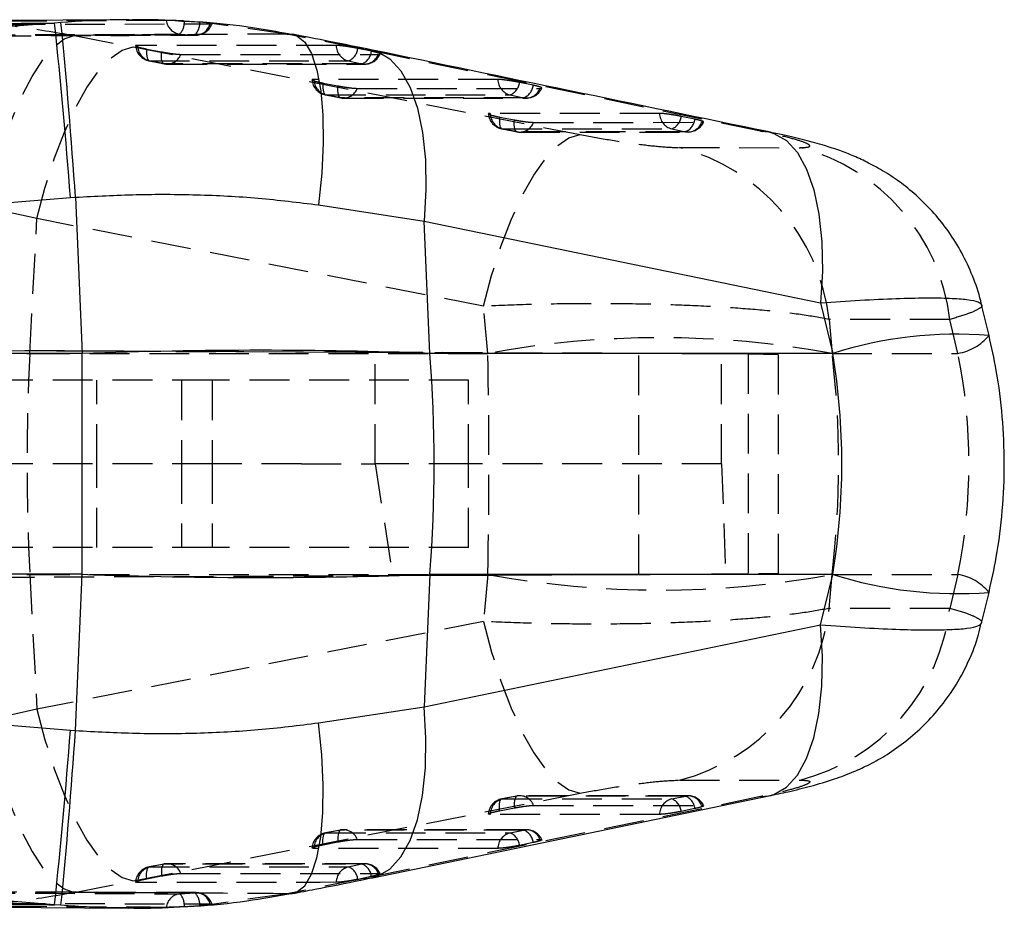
# Model space of a CAD drawing. Extents: x 35 to 288, y 10 to 210.
# Tile 15 of 37: x 191 to 215, y 105 to 126. Entities that reach past the tile are written whole.
import ezdxf

# ---------------------------------------------------------------- set-up
doc = ezdxf.new("R2010")
doc.units = 0
doc.header["$LTSCALE"] = 0.75
doc.linetypes.add('HIDDEN', pattern=[1.905, 1.27, -0.635])
doc.layers.get('0').update_dxf_attribs({"linetype": 'CONTINUOUS'})

msp = doc.modelspace()

# ---------------------------------------------------------------- linework, layer by layer
at = {"color": 7, "linetype": 'CONTINUOUS'}
for p, q in [((194.0929, 126.3373), (189.0579, 126.3051)), ((192.3312, 126.2581), (189.5013, 126.0309)), ((192.4852, 126.2706), (192.3312, 126.2581)), ((159.1839, 119.3963), (192.7098, 122.0831)), ((192.7098, 122.0831), (192.8316, 122.0925)), ((192.8316, 122.0925), (192.9895, 118.3558)), ((198.6455, 121.9084), (201.1722, 121.5229)), ((201.3059, 118.3591), (201.1722, 121.5229)), ((201.1722, 121.5229), (210.6549, 119.5653)), ((210.6549, 119.5653), (210.9451, 118.3591)), ((214.6824, 118.7875), (214.5054, 119.5229)), ((192.9895, 118.3558), (159.0104, 118.3558)), ((210.9451, 118.3591), (201.3059, 118.3591)), ((192.9895, 113.0748), (159.0104, 113.0748)), ((192.8316, 109.338), (192.9895, 113.0748)), ((201.3059, 113.0715), (201.1722, 109.9076)), ((210.9451, 113.0715), (201.3059, 113.0715)), ((210.6549, 111.8652), (210.9451, 113.0715)), ((214.5054, 111.9076), (214.6824, 112.643)), ((159.1839, 112.0343), (192.7098, 109.3474)), ((201.1722, 109.9076), (210.6549, 111.8652)), ((198.6455, 109.5222), (201.1722, 109.9076)), ((192.7098, 109.3474), (192.8316, 109.338)), ((192.3312, 105.1724), (189.5013, 105.3997)), ((189.0514, 105.1238), (194.0938, 105.0933)), ((192.4852, 105.1599), (192.3312, 105.1724))]:
    msp.add_line(p, q, dxfattribs=at)
at = {"color": 7, "linetype": 'HIDDEN'}
for p, q in [((195.1602, 126.3179), (194.1068, 126.3319)), ((195.8058, 126.2809), (195.4354, 126.3055)), ((197.8979, 125.9943), (196.0343, 126.2587)), ((196.0519, 126.2389), (196.0925, 126.241)), ((195.3294, 125.996), (195.6862, 125.9709)), ((192.7999, 125.9619), (194.2142, 125.6872)), ((199.7321, 125.6299), (197.8979, 125.9943)), ((197.8979, 125.9943), (198.025, 125.9911)), ((194.5362, 125.6369), (194.8919, 125.5683)), ((199.9108, 125.5825), (199.5848, 125.651)), ((209.2138, 123.6724), (199.7321, 125.6299)), ((199.7321, 125.6299), (199.9299, 125.6126)), ((194.9612, 125.2841), (194.6055, 125.3527)), ((199.3574, 125.3521), (199.6835, 125.2835)), ((198.7552, 124.8236), (199.1109, 124.755)), ((203.7788, 124.7699), (203.4527, 124.8384)), ((203.9412, 124.6963), (203.9831, 124.7003)), ((199.1802, 124.4709), (198.8245, 124.5394)), ((203.2254, 124.5395), (203.5514, 124.471)), ((202.9742, 124.0102), (203.3299, 123.9416)), ((207.6467, 123.9575), (207.3206, 124.026)), ((207.8091, 123.8838), (207.8499, 123.8875)), ((203.3992, 123.6575), (203.0435, 123.7261)), ((207.0933, 123.727), (207.4194, 123.6585)), ((209.2138, 123.6724), (209.4155, 123.6544)), ((207.2803, 123.2785), (210.1645, 123.2772)), ((191.9092, 121.5804), (190.6664, 121.855)), ((191.741, 118.3591), (191.9092, 121.5804)), ((202.595, 119.4861), (191.9092, 121.5804)), ((202.6927, 118.3591), (202.595, 119.4861)), ((213.7446, 119.1702), (210.8592, 119.1717)), ((210.8592, 119.1717), (210.9296, 118.3591)), ((213.9398, 118.3591), (213.7446, 119.1702)), ((208.2857, 118.3469), (155.2296, 118.5787)), ((155.2303, 118.5818), (199.9993, 118.3861)), ((183.0985, 118.3591), (191.741, 118.3591)), ((191.741, 118.3591), (202.6927, 118.3591)), ((199.9993, 118.3861), (206.3079, 118.3579)), ((199.9993, 115.7153), (199.9993, 118.3861)), ((206.3079, 113.0727), (206.3079, 118.3579)), ((208.9193, 118.3445), (208.2857, 118.3469)), ((208.2857, 115.7153), (208.2857, 118.3469)), ((208.9193, 118.3445), (208.9193, 113.0861)), ((209.6448, 113.0885), (209.6448, 118.342)), ((210.9296, 118.3591), (213.9398, 118.3591)), ((196.1001, 117.7153), (155.1211, 117.7152)), ((193.3411, 115.7153), (193.3411, 117.7153)), ((195.3695, 117.7153), (195.3695, 115.7153)), ((196.1001, 117.7153), (196.1001, 115.7153)), ((202.2348, 117.7153), (196.1001, 117.7153)), ((202.2348, 115.7153), (202.2348, 117.7153)), ((196.1001, 115.7153), (154.9677, 115.7153)), ((193.3411, 113.7153), (193.3411, 115.7153)), ((195.3695, 115.7153), (195.3695, 113.7153)), ((198.2375, 115.7153), (196.1001, 115.7153)), ((196.1001, 115.7153), (196.1001, 113.7153)), ((198.2375, 115.7153), (199.9993, 115.7153)), ((199.9993, 115.7153), (200.4184, 113.0463)), ((202.2348, 115.7153), (199.9993, 115.7153)), ((208.2857, 115.7153), (202.2348, 115.7153)), ((202.2348, 113.7153), (202.2348, 115.7153)), ((208.2857, 115.7153), (208.382, 113.084)), ((196.1001, 113.7153), (155.1211, 113.7153)), ((202.2348, 113.7153), (196.1001, 113.7153)), ((155.178, 112.8515), (208.382, 113.084)), ((155.1786, 112.8485), (200.4184, 113.0463)), ((183.0985, 113.0715), (191.741, 113.0715)), ((191.741, 113.0715), (191.9092, 109.8501)), ((191.741, 113.0715), (202.6927, 113.0715)), ((200.4184, 113.0463), (206.3079, 113.0727)), ((202.6927, 113.0715), (202.595, 111.9445)), ((208.382, 113.084), (208.9193, 113.0861)), ((210.8592, 112.2588), (210.9296, 113.0715)), ((210.9296, 113.0715), (213.9398, 113.0715)), ((213.9398, 113.0715), (213.7446, 112.2604)), ((213.7446, 112.2604), (210.8592, 112.2588)), ((202.595, 111.9445), (191.9092, 109.8501)), ((191.9092, 109.8501), (190.6664, 109.5755)), ((207.2803, 108.1521), (210.1645, 108.1533)), ((209.2138, 107.7581), (199.7321, 105.8006)), ((203.3883, 107.7726), (203.0327, 107.7041)), ((203.3992, 107.773), (203.0435, 107.7045)), ((207.4854, 107.7789), (203.4653, 107.78)), ((207.0933, 107.7036), (207.4194, 107.772)), ((209.2138, 107.7581), (209.4154, 107.7761)), ((202.9742, 107.4203), (203.3299, 107.4889)), ((207.6467, 107.473), (207.3206, 107.4045)), ((207.8091, 107.5467), (207.8499, 107.543)), ((199.1694, 106.9593), (198.8137, 106.8907)), ((199.1802, 106.9597), (198.8245, 106.8911)), ((203.6174, 106.9665), (199.2462, 106.9666)), ((203.2254, 106.8911), (203.5514, 106.9596)), ((203.9412, 106.7343), (203.9831, 106.7302)), ((198.7552, 106.6069), (199.1109, 106.6755)), ((203.7788, 106.6606), (203.4527, 106.5921)), ((194.9504, 106.146), (194.5947, 106.0775)), ((194.9612, 106.1464), (194.6055, 106.0779)), ((199.7494, 106.1539), (195.0272, 106.1533)), ((199.3574, 106.0785), (199.6835, 106.147)), ((192.7999, 105.4687), (194.2142, 105.7433)), ((194.5362, 105.7936), (194.8919, 105.8622)), ((199.7321, 105.8006), (197.8979, 105.4362)), ((199.9108, 105.848), (199.5848, 105.7795)), ((199.7321, 105.8006), (199.9281, 105.8176)), ((195.7158, 105.4616), (190.8161, 105.4789)), ((195.3294, 105.4346), (195.6862, 105.4597)), ((197.8979, 105.4362), (196.0343, 105.1718)), ((197.8979, 105.4362), (198.0257, 105.4396)), ((195.1602, 105.1126), (194.0905, 105.0984)), ((195.6448, 105.1389), (195.4354, 105.125)), ((195.8058, 105.1496), (195.6906, 105.142)), ((196.0519, 105.1917), (196.0925, 105.1896))]:
    msp.add_line(p, q, dxfattribs=at)
at = {"color": 7, "linetype": 'HIDDEN', "flags": 128}
for points in [[(195.0002, 126.3204), (194.621, 126.3186), (193.0933, 126.3115), (190.1043, 126.2968)], [(191.1529, 126.2244), (191.5289, 126.2256), (193.0564, 126.2303), (196.0519, 126.2389)], [(190.4357, 125.9753), (190.8174, 125.977), (192.3443, 125.9837), (195.3294, 125.996)], [(190.6664, 121.855), (190.8506, 122.5835), (191.0604, 123.2755), (191.291, 123.9151), (191.5371, 124.4879), (191.7932, 124.9808), (192.0534, 125.3826), (192.3118, 125.6842), (192.5625, 125.8788), (192.7999, 125.9619)], [(195.6862, 125.9709), (195.3044, 125.9696), (193.7775, 125.9642), (190.7891, 125.9531)], [(191.9092, 121.5804), (192.1003, 122.3121), (192.3209, 123.0069), (192.5661, 123.6487), (192.8301, 124.2228), (193.1069, 124.7161), (193.3902, 125.1172), (193.6735, 125.4169), (193.9503, 125.6084), (194.2142, 125.6872)], [(194.2142, 125.6872), (203.6451, 123.8389), (204.9, 123.5928)], [(199.0661, 125.7219), (198.684, 125.722), (197.1557, 125.7222), (194.3142, 125.7226)], [(194.5362, 125.6369), (194.5327, 125.5759), (194.5329, 125.5197), (194.5369, 125.4697), (194.5444, 125.4273), (194.5554, 125.3936), (194.5695, 125.3696), (194.5864, 125.3558), (194.6055, 125.3527)], [(194.9612, 125.2841), (194.942, 125.2872), (194.9252, 125.301), (194.9111, 125.325), (194.9001, 125.3587), (194.8925, 125.4011), (194.8886, 125.4511), (194.8884, 125.5074), (194.8919, 125.5683)], [(194.5947, 125.3531), (194.8437, 125.3051), (194.9504, 125.2845)], [(194.6055, 125.3527), (194.9876, 125.3526), (196.5159, 125.3524), (199.3574, 125.3521)], [(195.351, 125.5094), (195.733, 125.5093), (197.2613, 125.5091), (200.0732, 125.5088)], [(199.6835, 125.2835), (199.3014, 125.2836), (197.7731, 125.2838), (194.9612, 125.2841)], [(195.0272, 125.2772), (198.3327, 125.2768), (199.7494, 125.2766)], [(202.934, 124.9093), (202.5519, 124.9093), (201.0236, 124.9093), (198.5332, 124.9093)], [(198.7552, 124.8236), (198.7517, 124.7626), (198.7519, 124.7064), (198.7559, 124.6564), (198.7634, 124.614), (198.7744, 124.5803), (198.7885, 124.5563), (198.8054, 124.5425), (198.8245, 124.5394)], [(199.1802, 124.4709), (199.161, 124.474), (199.1442, 124.4877), (199.1301, 124.5118), (199.1191, 124.5454), (199.1115, 124.5878), (199.1076, 124.6378), (199.1074, 124.6941), (199.1109, 124.755)], [(199.57, 124.6961), (199.952, 124.6961), (201.4803, 124.6962), (203.9412, 124.6963)], [(198.8137, 124.5398), (199.0627, 124.4918), (199.1694, 124.4712)], [(198.8245, 124.5394), (199.2066, 124.5394), (200.7349, 124.5394), (203.2254, 124.5395)], [(203.5514, 124.471), (203.1694, 124.4709), (201.6411, 124.4709), (199.1802, 124.4709)], [(199.2462, 124.4639), (202.306, 124.464), (203.6174, 124.464)], [(206.8019, 124.0968), (206.4198, 124.0968), (204.8916, 124.0965), (202.7522, 124.096)], [(202.9742, 124.0102), (202.9707, 123.9493), (202.9709, 123.893), (202.9749, 123.843), (202.9824, 123.8006), (202.9934, 123.767), (203.0075, 123.7429), (203.0244, 123.7292), (203.0435, 123.7261)], [(203.3992, 123.6575), (203.38, 123.6606), (203.3632, 123.6744), (203.3491, 123.6984), (203.3381, 123.7321), (203.3305, 123.7745), (203.3266, 123.8244), (203.3264, 123.8807), (203.3299, 123.9416)], [(203.789, 123.8827), (204.171, 123.8828), (205.6993, 123.8832), (207.8091, 123.8838)], [(203.0327, 123.7265), (203.2816, 123.6785), (203.3883, 123.6579)], [(203.0435, 123.7261), (203.4256, 123.7262), (204.9539, 123.7265), (207.0933, 123.727)], [(207.4194, 123.6585), (207.0373, 123.6584), (205.509, 123.658), (203.3992, 123.6575)], [(203.4653, 123.6506), (206.2794, 123.6513), (207.4854, 123.6516)], [(202.595, 119.4861), (202.7861, 120.2177), (203.0068, 120.9123), (203.2519, 121.554), (203.516, 122.128), (203.7928, 122.6213), (204.0761, 123.0224), (204.3594, 123.3222), (204.6361, 123.5138), (204.9, 123.5928)], [(202.595, 111.9445), (202.7861, 111.2128), (203.0068, 110.5182), (203.2519, 109.8765), (203.516, 109.3025), (203.7928, 108.8093), (204.0761, 108.4081), (204.3594, 108.1083), (204.6361, 107.9167), (204.9, 107.8377)], [(191.9092, 109.8501), (192.1003, 109.1184), (192.3209, 108.4236), (192.5661, 107.7819), (192.8301, 107.2077), (193.1069, 106.7145), (193.3902, 106.3134), (193.6735, 106.0136), (193.9503, 105.8221), (194.2142, 105.7433)], [(190.6664, 109.5755), (190.8506, 108.847), (191.0604, 108.1551), (191.291, 107.5154), (191.5371, 106.9427), (191.7932, 106.4498), (192.0534, 106.0479), (192.3118, 105.7463), (192.5625, 105.5517), (192.7999, 105.4687)], [(194.2142, 105.7433), (203.6451, 107.5917), (204.9, 107.8377)], [(202.9742, 107.4203), (202.9707, 107.4813), (202.9709, 107.5375), (202.9749, 107.5875), (202.9824, 107.6299), (202.9934, 107.6636), (203.0075, 107.6876), (203.0244, 107.7014), (203.0435, 107.7045)], [(203.0435, 107.7045), (203.4256, 107.7044), (204.9539, 107.704), (207.0933, 107.7036)], [(203.3992, 107.773), (203.38, 107.7699), (203.3632, 107.7562), (203.3491, 107.7321), (203.3381, 107.6985), (203.3305, 107.6561), (203.3266, 107.6061), (203.3264, 107.5499), (203.3299, 107.4889)], [(207.4194, 107.772), (207.0373, 107.7721), (205.509, 107.7725), (203.3992, 107.773)], [(203.789, 107.5478), (204.171, 107.5477), (205.6993, 107.5473), (207.8091, 107.5467)], [(206.8019, 107.3337), (206.4198, 107.3338), (204.8916, 107.3341), (202.7522, 107.3345)], [(199.1802, 106.9597), (199.161, 106.9566), (199.1442, 106.9428), (199.1301, 106.9188), (199.1191, 106.8851), (199.1115, 106.8427), (199.1076, 106.7927), (199.1074, 106.7365), (199.1109, 106.6755)], [(203.5514, 106.9596), (203.1694, 106.9596), (201.6411, 106.9596), (199.1802, 106.9597)], [(198.7552, 106.6069), (198.7517, 106.6679), (198.7519, 106.7241), (198.7559, 106.7741), (198.7634, 106.8165), (198.7744, 106.8502), (198.7885, 106.8743), (198.8054, 106.888), (198.8245, 106.8911)], [(198.8245, 106.8911), (199.2066, 106.8911), (200.7349, 106.8911), (203.2254, 106.8911)], [(199.57, 106.7345), (199.952, 106.7344), (201.4803, 106.7344), (203.9412, 106.7343)], [(202.934, 106.5212), (202.5519, 106.5212), (201.0236, 106.5212), (198.5332, 106.5212)], [(194.5362, 105.7936), (194.5327, 105.8546), (194.5329, 105.9108), (194.5369, 105.9608), (194.5444, 106.0033), (194.5554, 106.0369), (194.5695, 106.061), (194.5864, 106.0747), (194.6055, 106.0779)], [(194.6055, 106.0779), (194.9876, 106.0779), (196.5159, 106.0781), (199.3574, 106.0785)], [(194.9612, 106.1464), (194.942, 106.1433), (194.9252, 106.1295), (194.9111, 106.1055), (194.9001, 106.0718), (194.8925, 106.0294), (194.8886, 105.9794), (194.8884, 105.9232), (194.8919, 105.8622)], [(199.6835, 106.147), (199.3014, 106.1469), (197.7731, 106.1468), (194.9612, 106.1464)], [(195.351, 105.9212), (195.733, 105.9212), (197.2613, 105.9214), (200.0732, 105.9217)], [(199.0661, 105.7086), (198.684, 105.7085), (197.1557, 105.7083), (194.3142, 105.7079)], [(190.4357, 105.4552), (190.8174, 105.4535), (192.3443, 105.4468), (195.3294, 105.4346)], [(195.6862, 105.4597), (195.3044, 105.461), (193.7775, 105.4663), (190.7891, 105.4775)], [(195.0002, 105.1102), (194.621, 105.1119), (193.0933, 105.119), (190.1043, 105.1337)], [(191.1529, 105.2061), (191.5289, 105.2049), (193.0564, 105.2002), (196.0519, 105.1917)]]:
    msp.add_lwpolyline(points, dxfattribs=at)
at = {"color": 8, "linetype": 'CONTINUOUS', "flags": 128}
for points in [[(198.025, 125.9911), (198.1194, 125.961), (198.3146, 125.8035), (198.4786, 125.5258), (198.6075, 125.1349), (198.698, 124.6406), (198.7477, 124.0551), (198.7555, 123.3933), (198.7211, 122.6717), (198.6455, 121.9084)], [(199.9299, 125.6126), (200.057, 125.5769), (200.354, 125.4042), (200.616, 125.1161), (200.8365, 124.7194), (201.0102, 124.2239), (201.133, 123.6415), (201.2018, 122.9864), (201.215, 122.2745), (201.1722, 121.5229)], [(209.4155, 123.6544), (209.5388, 123.6195), (209.8359, 123.4469), (210.098, 123.1588), (210.3186, 122.7622), (210.4925, 122.2667), (210.6154, 121.6843), (210.6843, 121.0291), (210.6976, 120.317), (210.6549, 119.5653)], [(209.4154, 107.7761), (209.5388, 107.811), (209.8359, 107.9836), (210.098, 108.2717), (210.3186, 108.6683), (210.4925, 109.1639), (210.6154, 109.7463), (210.6843, 110.4015), (210.6976, 111.1135), (210.6549, 111.8652)], [(199.9281, 105.8176), (200.057, 105.8536), (200.354, 106.0263), (200.616, 106.3145), (200.8365, 106.7111), (201.0102, 107.2066), (201.133, 107.789), (201.2018, 108.4441), (201.215, 109.156), (201.1722, 109.9076)], [(198.0257, 105.4396), (198.1194, 105.4695), (198.3146, 105.627), (198.4786, 105.9047), (198.6075, 106.2956), (198.698, 106.79), (198.7477, 107.3754), (198.7555, 108.0372), (198.7211, 108.7588), (198.6455, 109.5222)]]:
    msp.add_lwpolyline(points, dxfattribs=at)
at = {"color": 7, "linetype": 'CONTINUOUS', "flags": 128}
for points in [[(192.9895, 113.0748), (192.9889, 113.7305), (192.9886, 114.39), (192.9883, 115.052), (192.9883, 115.7153), (192.9883, 116.3785), (192.9886, 117.0406), (192.9889, 117.7), (192.9895, 118.3558)], [(199.9338, 105.8187), (202.2155, 106.2898), (209.4158, 107.7759)]]:
    msp.add_lwpolyline(points, dxfattribs=at)
at = {"color": 7, "linetype": 'CONTINUOUS'}
for centre, radius, start, end in [((66.4946, 112.7409), 126.5605, 4.233218, 6.131147), ((49.1718, 112.2855), 143.9941, 3.905262, 5.5735), ((168.0479, 115.7153), 33.3629, 355.45492, 4.54508), ((66.4946, 118.6896), 126.5605, 353.868853, 355.766782), ((49.1718, 119.145), 143.9941, 354.4265, 356.094738)]:
    msp.add_arc(centre, radius, start, end, dxfattribs=at)
at = {"color": 7, "linetype": 'HIDDEN'}
for centre, radius, start, end in [((195.3738, 126.3702), 0.3769, 187.59947, 263.23447), ((195.0158, 126.2764), 0.4207, 318.20333, 3.9727), ((195.3978, 126.2602), 0.4085, 314.89862, 2.90441), ((195.7038, 126.3304), 0.3599, 267.18908, 345.2718), ((195.7145, 126.3756), 0.406, 270.19183, 340.72573), ((194.6715, 125.7517), 0.406, 185.70401, 259.08962), ((194.7058, 125.7313), 0.3916, 181.26865, 255.16997), ((199.4576, 125.7307), 0.3916, 181.27509, 255.17783), ((199.2238, 125.6896), 0.3631, 291.60166, 353.89334), ((199.5498, 125.6211), 0.3631, 291.60177, 353.8934), ((195.022, 125.6288), 0.35, 259.99775, 340.04734), ((199.7442, 125.6282), 0.35, 260.0072, 340.05272), ((199.7495, 125.6826), 0.406, 269.99317, 335.62656), ((195.0272, 125.6832), 0.406, 259.08958, 269.99289), ((198.8905, 124.9385), 0.406, 185.70465, 259.08893), ((198.9248, 124.918), 0.3917, 181.27026, 255.16881), ((203.3255, 124.9181), 0.3916, 181.27743, 255.18061), ((203.0916, 124.8771), 0.3631, 291.60828, 353.89515), ((199.241, 124.8155), 0.35, 259.99563, 340.04679), ((203.4177, 124.8086), 0.3631, 291.60901, 353.89511), ((203.6122, 124.8157), 0.35, 260.00954, 340.05453), ((203.6174, 124.87), 0.406, 270.00159, 335.62529), ((199.2462, 124.8699), 0.406, 259.08885, 270.00127), ((203.1095, 124.1251), 0.406, 185.7053, 259.08762), ((203.1438, 124.1047), 0.3917, 181.27334, 255.16519), ((203.46, 124.0022), 0.35, 259.99249, 340.04446), ((207.1935, 124.1056), 0.3917, 181.28258, 255.1827), ((206.9595, 124.0646), 0.3632, 291.61603, 353.90057), ((207.2856, 123.9961), 0.3632, 291.61718, 353.90028), ((207.4801, 124.0032), 0.35, 260.01046, 340.06036), ((207.4853, 124.0576), 0.406, 270.01444, 335.6185), ((203.4652, 124.0566), 0.406, 259.08746, 270.01412), ((206.0748, 118.6151), 4.8166, 6.63559, 75.50582), ((208.9605, 118.6137), 4.8164, 6.6344, 75.52406), ((206.8111, 95.8551), 22.8777, 79.62905, 100.37095), ((213.7433, 119.5573), 1.2142, 279.3131, 320.65753), ((242.6803, 115.7153), 51.0078, 177.02896, 182.97104), ((206.8111, 135.5754), 22.8777, 259.62905, 280.37095), ((213.7433, 111.8733), 1.2142, 39.34247, 80.6869), ((206.0748, 112.8154), 4.8166, 284.49418, 353.36441), ((208.9605, 112.8168), 4.8164, 284.47594, 353.3656), ((203.1095, 107.3054), 0.406, 100.91238, 174.38713), ((203.1438, 107.3258), 0.3917, 104.83481, 178.72666), ((203.4652, 107.374), 0.406, 89.98588, 100.91254), ((203.46, 107.4284), 0.35, 19.95554, 100.00751), ((207.1935, 107.3249), 0.3917, 104.8173, 178.71742), ((206.9595, 107.3659), 0.3632, 6.09943, 68.38397), ((207.4801, 107.4274), 0.35, 19.93964, 99.98954), ((207.2856, 107.4344), 0.3632, 6.09972, 68.38282), ((207.4853, 107.373), 0.406, 24.47996, 89.98556), ((199.2462, 106.5606), 0.406, 89.99873, 100.91115), ((199.241, 106.615), 0.35, 19.95321, 100.00437), ((203.6122, 106.6149), 0.35, 19.94547, 99.99046), ((203.4177, 106.622), 0.3631, 6.10489, 68.39099), ((203.6174, 106.5605), 0.406, 24.4695, 89.99841), ((198.8905, 106.4921), 0.406, 100.91107, 174.3878), ((198.9248, 106.5125), 0.3917, 104.83119, 178.72974), ((203.3255, 106.5125), 0.3916, 104.81939, 178.72257), ((203.0916, 106.5535), 0.3631, 6.10485, 68.39172), ((194.6715, 105.6788), 0.406, 100.91038, 174.38845), ((194.7058, 105.6993), 0.3916, 104.83003, 178.73135), ((195.0272, 105.7474), 0.406, 90.00711, 100.91042), ((195.022, 105.8017), 0.35, 19.95266, 100.00225), ((199.4576, 105.6999), 0.3916, 104.82217, 178.72491), ((199.2238, 105.7409), 0.3631, 6.10666, 68.39834), ((199.7442, 105.8023), 0.35, 19.94728, 99.9928), ((199.5498, 105.8094), 0.3631, 6.1066, 68.39823), ((199.7495, 105.7479), 0.406, 24.46681, 90.00683), ((195.3738, 105.0603), 0.3769, 96.76553, 172.40053), ((195.0158, 105.1542), 0.4207, 356.0273, 41.79667), ((195.7038, 105.1002), 0.3599, 14.7282, 92.81092), ((195.3978, 105.1703), 0.4085, 357.09559, 45.10138), ((195.7145, 105.055), 0.406, 19.12177, 89.80817)]:
    msp.add_arc(centre, radius, start, end, dxfattribs=at)
at = {"color": 8, "linetype": 'CONTINUOUS'}
for centre, start, end in [((213.9185, 108.9373), 85.56558, 107.51477), ((213.9185, 122.4932), 252.48523, 274.43442)]:
    msp.add_arc(centre, 9.8798, start, end, dxfattribs=at)
at = {"color": 7, "linetype": 'CONTINUOUS'}
for centre, major_axis, ratio, start_param, end_param in [((193.0615, 115.7153), (18.4116, 0.6398), 0.1433779, 1.1015364, 1.5697239), ((196.8618, 115.7153), (0, 15.225), 0.939285, 4.5378561, 4.8869219), ((193.0615, 115.7153), (18.4116, -0.6398), 0.1433779, 4.7134615, 5.1816489)]:
    msp.add_ellipse(centre, major_axis=major_axis, ratio=ratio, start_param=start_param, end_param=end_param, dxfattribs=at)
at = {"color": 7, "linetype": 'HIDDEN'}
for centre, major_axis, ratio, start_param, end_param in [((200.8355, 115.7153), (0, 15.225), 0.1238643, 4.5378561, 4.8869219), ((203.5548, 118.3685), (6.09, -0.0265), 0.0002452, 5.7900757, 7.3848962), ((200.8355, 115.7153), (0, 15.225), 0.6732218, 4.5378561, 4.8869219), ((196.8618, 115.7153), (17.3415, 0), 0.8779532, 6.1086524, 6.4577182), ((203.5548, 113.062), (6.09, 0.0265), 0.0002452, 5.1814744, 6.7762949)]:
    msp.add_ellipse(centre, major_axis=major_axis, ratio=ratio, start_param=start_param, end_param=end_param, dxfattribs=at)
at = {"color": 7, "linetype": 'CONTINUOUS'}
for points, knots in [([(187.2541, 126.2144), (188.2359, 126.2232), (189.9295, 126.2383), (191.6205, 126.2523), (192.3312, 126.2581)], [0, 0, 0, 0, 0.5797187, 1, 1, 1, 1]), ([(195.3771, 126.299), (195.1601, 126.3138), (194.7385, 126.3425), (194.3133, 126.3341), (194.1069, 126.33)], [0, 0, 0, 0, 0.51469906, 1, 1, 1, 1]), ([(198.022, 125.9777), (197.7555, 126.0288), (197.0827, 126.1578), (196.1971, 126.2619), (195.5773, 126.29), (195.3771, 126.299)], [0, 0, 0, 0, 0.3076192, 0.7764094, 1, 1, 1, 1]), ([(199.9298, 125.6118), (199.5888, 125.6817), (198.9669, 125.809), (198.3165, 125.9338), (198.0229, 125.9901)], [0, 0, 0, 0, 0.5484485, 1, 1, 1, 1]), ([(209.4158, 123.6543), (209.406, 123.6564), (206.2452, 124.3084), (203.0846, 124.9611), (199.9338, 125.6119)], [0, 0, 0, 0, 0.0031249, 1, 1, 1, 1]), ([(214.5003, 119.5217), (214.4948, 119.5517), (214.451, 119.7881), (214.297, 120.2072), (214.0441, 120.7612), (213.7321, 121.2618), (213.3808, 121.7076), (212.999, 122.0962), (212.5994, 122.4269), (212.199, 122.6974), (211.814, 122.9112), (211.4514, 123.0784), (211.0981, 123.2149), (210.7103, 123.3415), (210.2731, 123.4613), (209.8306, 123.5675), (209.5262, 123.6302), (209.4116, 123.6539)], [0, 0, 0, 0, 0.01247332, 0.09826241, 0.18126645, 0.26149285, 0.33887821, 0.41328392, 0.48449026, 0.5518463, 0.61279349, 0.66895134, 0.72425535, 0.78523019, 0.86506311, 0.94920214, 1, 1, 1, 1]), ([(192.8316, 122.0925), (193.3162, 122.1182), (194.2854, 122.1695), (195.7478, 122.1614), (197.2099, 122.0878), (198.167, 121.9682), (198.6455, 121.9084)], [0, 0, 0, 0, 0.24613, 0.492252, 0.7461292, 1, 1, 1, 1]), ([(214.6824, 112.643), (214.7439, 112.9218), (214.8865, 113.5681), (215.0152, 114.5984), (215.0645, 115.7229), (215.014, 116.8432), (214.8854, 117.8673), (214.7438, 118.5092), (214.6824, 118.7875)], [0, 0, 0, 0, 0.1380967, 0.3202436, 0.5014686, 0.6819741, 0.8621267, 1, 1, 1, 1]), ([(209.4137, 107.7766), (209.5705, 107.8095), (209.922, 107.8834), (210.4375, 108.0112), (210.941, 108.1582), (211.4152, 108.3349), (211.8417, 108.5324), (212.2637, 108.7714), (212.7081, 109.0845), (213.1467, 109.4719), (213.5547, 109.9276), (213.9168, 110.445), (214.2131, 111.0169), (214.4095, 111.5103), (214.475, 111.8167), (214.495, 111.9099)], [0, 0, 0, 0, 0.0703252, 0.1576339, 0.2552295, 0.3312481, 0.3902043, 0.4578897, 0.5338743, 0.6142089, 0.6978151, 0.784024, 0.8719661, 0.9610373, 1, 1, 1, 1]), ([(192.8316, 109.338), (193.3162, 109.3123), (194.2854, 109.261), (195.7478, 109.2691), (197.2099, 109.3428), (198.167, 109.4624), (198.6455, 109.5222)], [0, 0, 0, 0, 0.24613, 0.492252, 0.7461292, 1, 1, 1, 1]), ([(198.0216, 105.4405), (198.2009, 105.4746), (198.7585, 105.5807), (199.3946, 105.7076), (199.8387, 105.8002), (199.9282, 105.8188)], [0, 0, 0, 0, 0.2744365, 0.8538841, 1, 1, 1, 1]), ([(195.4641, 105.1323), (195.5325, 105.1346), (196.0249, 105.1508), (196.8834, 105.2471), (197.6591, 105.3838), (198.0231, 105.448)], [0, 0, 0, 0, 0.078812, 0.5676533, 1, 1, 1, 1]), ([(187.2541, 105.2161), (188.2359, 105.2074), (189.9295, 105.1922), (191.6205, 105.1782), (192.3312, 105.1724)], [0, 0, 0, 0, 0.5797187, 1, 1, 1, 1]), ([(194.0905, 105.0983), (194.18, 105.0957), (194.6397, 105.082), (195.0963, 105.1099), (195.4641, 105.1323)], [0, 0, 0, 0, 0.1946247, 1, 1, 1, 1])]:
    msp.add_open_spline(points, degree=3, knots=knots, dxfattribs=at)
at = {"color": 7, "linetype": 'HIDDEN'}
for points, knots in [([(189.059, 126.2632), (189.3827, 126.2782), (190.1806, 126.315), (191.4309, 126.1931), (192.3436, 126.0389), (192.7999, 125.9619)], [0, 0, 0, 0, 0.2544559, 0.6272308, 1, 1, 1, 1]), ([(195.1602, 126.3179), (195.1308, 126.3186), (195.0654, 126.3202), (195.0233, 126.3203), (195.0002, 126.3204)], [0, 0, 0, 0, 0.45048324, 1, 1, 1, 1]), ([(195.4354, 126.3055), (195.3946, 126.3077), (195.3099, 126.3123), (195.216, 126.3163), (195.1686, 126.3177), (195.1602, 126.3179)], [0, 0, 0, 0, 0.4349732, 0.9007421, 1, 1, 1, 1]), ([(196.0343, 126.2587), (196.0066, 126.2622), (195.9514, 126.2691), (195.8634, 126.2765), (195.8136, 126.2803), (195.8058, 126.2809)], [0, 0, 0, 0, 0.4572669, 0.9144463, 1, 1, 1, 1]), ([(196.0928, 126.2439), (196.0941, 126.2449), (196.0978, 126.2478), (196.0679, 126.2537), (196.0396, 126.2579), (196.0343, 126.2587)], [0, 0, 0, 0, 0.30295352, 0.86916547, 1, 1, 1, 1]), ([(190.8161, 125.9519), (191.3832, 125.9541), (193.0164, 125.9605), (194.6497, 125.9656), (195.7158, 125.9689)], [0, 0, 0, 0, 0.3472185, 1, 1, 1, 1]), ([(197.8979, 125.9943), (196.9875, 125.9887), (195.287, 125.9781), (193.5889, 125.967), (192.7999, 125.9619)], [0, 0, 0, 0, 0.53537902, 1, 1, 1, 1]), ([(194.3142, 125.7226), (194.2961, 125.7221), (194.2679, 125.7214), (194.2715, 125.7149), (194.2728, 125.7127)], [0, 0, 0, 0, 0.64523037, 1, 1, 1, 1]), ([(194.2727, 125.7073), (194.2842, 125.7016), (194.3071, 125.6903), (194.3922, 125.6672), (194.4755, 125.6488), (194.5263, 125.6388), (194.5362, 125.6369)], [0, 0, 0, 0, 0.3085292, 0.617047, 0.9255833, 1, 1, 1, 1]), ([(194.8919, 125.5683), (194.9231, 125.5625), (194.9966, 125.5489), (195.1177, 125.5303), (195.2369, 125.5158), (195.3124, 125.5099), (195.3428, 125.5095), (195.351, 125.5094)], [0, 0, 0, 0, 0.1794509, 0.4229291, 0.6663882, 0.9098667, 1, 1, 1, 1]), ([(199.5848, 125.651), (199.5514, 125.6577), (199.4778, 125.6725), (199.3516, 125.6934), (199.2261, 125.7105), (199.1263, 125.7203), (199.0843, 125.7215), (199.0661, 125.7219)], [0, 0, 0, 0, 0.1801817, 0.3975024, 0.6148174, 0.8321292, 1, 1, 1, 1]), ([(200.1149, 125.5172), (200.1161, 125.5195), (200.1192, 125.5254), (200.0741, 125.5425), (200.0003, 125.563), (199.9369, 125.5768), (199.9108, 125.5825)], [0, 0, 0, 0, 0.193924, 0.4924269, 0.7909281, 1, 1, 1, 1]), ([(200.0732, 125.5088), (200.0735, 125.5088), (200.0944, 125.5089), (200.105, 125.511), (200.1155, 125.513)], [0, 0, 0, 0, 0.0143147, 1, 1, 1, 1]), ([(198.5332, 124.9093), (198.5151, 124.9089), (198.4869, 124.9081), (198.4905, 124.9017), (198.4918, 124.8994)], [0, 0, 0, 0, 0.64519273, 1, 1, 1, 1]), ([(198.4917, 124.894), (198.5032, 124.8883), (198.5261, 124.8771), (198.6112, 124.8539), (198.6945, 124.8355), (198.7453, 124.8255), (198.7552, 124.8236)], [0, 0, 0, 0, 0.3085257, 0.6170574, 0.9255823, 1, 1, 1, 1]), ([(203.4527, 124.8384), (203.4193, 124.8452), (203.3457, 124.86), (203.2195, 124.8808), (203.094, 124.8979), (202.9942, 124.9077), (202.9523, 124.9089), (202.934, 124.9093)], [0, 0, 0, 0, 0.1801916, 0.3975088, 0.614821, 0.8321416, 1, 1, 1, 1]), ([(199.1109, 124.755), (199.142, 124.7493), (199.2155, 124.7356), (199.3366, 124.717), (199.4558, 124.7025), (199.5314, 124.6966), (199.5617, 124.6962), (199.57, 124.6961)], [0, 0, 0, 0, 0.179198, 0.4226629, 0.6661324, 0.9095912, 1, 1, 1, 1]), ([(203.9827, 124.7046), (203.984, 124.7069), (203.9874, 124.7127), (203.9429, 124.7297), (203.8692, 124.7502), (203.8054, 124.7641), (203.7788, 124.7699)], [0, 0, 0, 0, 0.1896795, 0.48815844, 0.78664527, 1, 1, 1, 1]), ([(202.7522, 124.096), (202.7341, 124.0955), (202.7059, 124.0948), (202.7095, 124.0883), (202.7108, 124.086)], [0, 0, 0, 0, 0.6440859, 1, 1, 1, 1]), ([(202.7107, 124.0807), (202.7221, 124.075), (202.745, 124.0637), (202.83, 124.0406), (202.9134, 124.0221), (202.9643, 124.0122), (202.9742, 124.0102)], [0, 0, 0, 0, 0.3083743, 0.61674853, 0.92512275, 1, 1, 1, 1]), ([(203.3299, 123.9416), (203.3348, 123.9407), (203.3812, 123.9318), (203.4749, 123.9156), (203.6031, 123.8973), (203.7162, 123.885), (203.7648, 123.8835), (203.789, 123.8827)], [0, 0, 0, 0, 0.0290844, 0.2726888, 0.5162869, 0.7598955, 1, 1, 1, 1]), ([(207.3206, 124.026), (207.2873, 124.0327), (207.2136, 124.0475), (207.0875, 124.0684), (206.9619, 124.0854), (206.8621, 124.0953), (206.8202, 124.0964), (206.8019, 124.0968)], [0, 0, 0, 0, 0.1802023, 0.3975156, 0.6148372, 0.8321478, 1, 1, 1, 1]), ([(207.8504, 123.8922), (207.852, 123.8942), (207.8563, 123.8997), (207.8141, 123.9162), (207.7409, 123.9369), (207.6752, 123.9513), (207.6467, 123.9575)], [0, 0, 0, 0, 0.17430168, 0.47271435, 0.77111593, 1, 1, 1, 1]), ([(210.1645, 123.2772), (210.2477, 123.2809), (210.4141, 123.2883), (210.4003, 123.3481), (210.1856, 123.4367), (209.7852, 123.5489), (209.407, 123.6306), (209.2138, 123.6724)], [0, 0, 0, 0, 0.1973257, 0.3948326, 0.5898821, 0.7904986, 1, 1, 1, 1]), ([(204.9, 123.5928), (205.1268, 123.5504), (205.5808, 123.4654), (206.2715, 123.3632), (206.8876, 123.2922), (207.1473, 123.2831), (207.2803, 123.2785)], [0, 0, 0, 0, 0.2534138, 0.50737034, 0.74764423, 1, 1, 1, 1]), ([(210.8592, 119.1717), (210.6414, 119.2112), (210.2058, 119.2901), (209.3511, 119.3856), (208.3874, 119.4604), (207.3218, 119.5139), (206.164, 119.5444), (204.9586, 119.5502), (203.7512, 119.5325), (202.9804, 119.5016), (202.595, 119.4861)], [0, 0, 0, 0, 0.1277826, 0.2555638, 0.3773005, 0.4990384, 0.6258611, 0.752687, 0.8763419, 1, 1, 1, 1]), ([(214.4988, 119.5213), (214.5016, 119.5192), (214.5378, 119.4911), (214.4397, 119.4182), (214.2047, 119.3042), (213.8993, 119.2152), (213.7446, 119.1702)], [0, 0, 0, 0, 0.0275309, 0.3559126, 0.6739505, 1, 1, 1, 1]), ([(210.8592, 112.2588), (210.6414, 112.2194), (210.2058, 112.1404), (209.3511, 112.045), (208.3874, 111.9702), (207.3218, 111.9166), (206.164, 111.8862), (204.9586, 111.8804), (203.7512, 111.898), (202.9804, 111.929), (202.595, 111.9445)], [0, 0, 0, 0, 0.1277826, 0.2555638, 0.3773005, 0.4990384, 0.6258611, 0.752687, 0.8763419, 1, 1, 1, 1]), ([(214.4988, 111.9092), (214.5016, 111.9114), (214.5378, 111.9395), (214.4397, 112.0124), (214.2047, 112.1264), (213.8993, 112.2153), (213.7446, 112.2604)], [0, 0, 0, 0, 0.0275309, 0.3559126, 0.6739505, 1, 1, 1, 1]), ([(204.9, 107.8377), (205.1268, 107.8801), (205.5808, 107.9651), (206.2715, 108.0673), (206.8876, 108.1383), (207.1473, 108.1474), (207.2803, 108.1521)], [0, 0, 0, 0, 0.2534138, 0.50737034, 0.74764423, 1, 1, 1, 1]), ([(210.1645, 108.1533), (210.2477, 108.1496), (210.4141, 108.1422), (210.4003, 108.0824), (210.1856, 107.9938), (209.7852, 107.8817), (209.407, 107.7999), (209.2138, 107.7581)], [0, 0, 0, 0, 0.1973257, 0.3948326, 0.5898821, 0.7904986, 1, 1, 1, 1]), ([(202.7107, 107.3499), (202.7221, 107.3555), (202.745, 107.3668), (202.83, 107.39), (202.9134, 107.4084), (202.9643, 107.4184), (202.9742, 107.4203)], [0, 0, 0, 0, 0.3083743, 0.61674853, 0.92512275, 1, 1, 1, 1]), ([(203.3299, 107.4889), (203.3348, 107.4898), (203.3812, 107.4987), (203.4749, 107.5149), (203.6031, 107.5332), (203.7162, 107.5455), (203.7648, 107.5471), (203.789, 107.5478)], [0, 0, 0, 0, 0.0290844, 0.2726888, 0.5162869, 0.7598955, 1, 1, 1, 1]), ([(207.3206, 107.4045), (207.2873, 107.3978), (207.2136, 107.383), (207.0875, 107.3622), (206.9619, 107.3451), (206.8621, 107.3353), (206.8202, 107.3342), (206.8019, 107.3337)], [0, 0, 0, 0, 0.1802023, 0.3975156, 0.6148372, 0.8321478, 1, 1, 1, 1]), ([(207.8504, 107.5383), (207.852, 107.5363), (207.8563, 107.5309), (207.8141, 107.5143), (207.7409, 107.4936), (207.6752, 107.4792), (207.6467, 107.473)], [0, 0, 0, 0, 0.174705, 0.4729719, 0.7712277, 1, 1, 1, 1]), ([(202.7522, 107.3345), (202.7341, 107.335), (202.7059, 107.3358), (202.7095, 107.3422), (202.7108, 107.3445)], [0, 0, 0, 0, 0.6444316, 1, 1, 1, 1]), ([(199.1109, 106.6755), (199.142, 106.6813), (199.2155, 106.6949), (199.3366, 106.7135), (199.4558, 106.7281), (199.5314, 106.7339), (199.5617, 106.7343), (199.57, 106.7345)], [0, 0, 0, 0, 0.179198, 0.4226629, 0.6661324, 0.9095912, 1, 1, 1, 1]), ([(203.9827, 106.7259), (203.984, 106.7237), (203.9874, 106.7179), (203.9429, 106.7009), (203.8692, 106.6803), (203.8054, 106.6664), (203.7788, 106.6606)], [0, 0, 0, 0, 0.1902427, 0.4885142, 0.7867936, 1, 1, 1, 1]), ([(198.5332, 106.5212), (198.5151, 106.5217), (198.4869, 106.5224), (198.4905, 106.5289), (198.4918, 106.5311)], [0, 0, 0, 0, 0.6455297, 1, 1, 1, 1]), ([(198.4917, 106.5366), (198.5032, 106.5422), (198.5261, 106.5535), (198.6112, 106.5766), (198.6945, 106.5951), (198.7453, 106.605), (198.7552, 106.6069)], [0, 0, 0, 0, 0.3085257, 0.6170574, 0.9255823, 1, 1, 1, 1]), ([(203.4527, 106.5921), (203.4193, 106.5854), (203.3457, 106.5706), (203.2195, 106.5497), (203.094, 106.5327), (202.9942, 106.5228), (202.9523, 106.5217), (202.934, 106.5212)], [0, 0, 0, 0, 0.1801916, 0.3975088, 0.614821, 0.8321416, 1, 1, 1, 1]), ([(194.2727, 105.7233), (194.2842, 105.7289), (194.3071, 105.7402), (194.3922, 105.7633), (194.4755, 105.7818), (194.5263, 105.7917), (194.5362, 105.7936)], [0, 0, 0, 0, 0.3085292, 0.617047, 0.9255833, 1, 1, 1, 1]), ([(194.8919, 105.8622), (194.9231, 105.868), (194.9966, 105.8817), (195.1177, 105.9002), (195.2369, 105.9148), (195.3124, 105.9206), (195.3428, 105.9211), (195.351, 105.9212)], [0, 0, 0, 0, 0.1794509, 0.4229291, 0.6663882, 0.9098667, 1, 1, 1, 1]), ([(199.5848, 105.7795), (199.5514, 105.7728), (199.4778, 105.758), (199.3516, 105.7371), (199.2261, 105.7201), (199.1263, 105.7102), (199.0843, 105.7091), (199.0661, 105.7086)], [0, 0, 0, 0, 0.1801817, 0.3975024, 0.6148174, 0.8321292, 1, 1, 1, 1]), ([(200.1149, 105.9134), (200.1161, 105.9111), (200.1192, 105.9051), (200.0741, 105.888), (200.0003, 105.8675), (199.9369, 105.8537), (199.9108, 105.848)], [0, 0, 0, 0, 0.1945303, 0.4928087, 0.7910853, 1, 1, 1, 1]), ([(200.0732, 105.9217), (200.0735, 105.9217), (200.0944, 105.9217), (200.105, 105.9196), (200.1155, 105.9175)], [0, 0, 0, 0, 0.0143147, 1, 1, 1, 1]), ([(194.3142, 105.7079), (194.296, 105.7084), (194.2679, 105.7092), (194.2715, 105.7156), (194.2728, 105.7179)], [0, 0, 0, 0, 0.6455674, 1, 1, 1, 1]), ([(189.0525, 105.1675), (189.3784, 105.1524), (190.1785, 105.1154), (191.4309, 105.2375), (192.3436, 105.3916), (192.7999, 105.4687)], [0, 0, 0, 0, 0.2557185, 0.6278621, 1, 1, 1, 1]), ([(197.8979, 105.4362), (196.9875, 105.4418), (195.287, 105.4524), (193.5889, 105.4635), (192.7999, 105.4687)], [0, 0, 0, 0, 0.53537902, 1, 1, 1, 1]), ([(195.1602, 105.1126), (195.1308, 105.1119), (195.0654, 105.1103), (195.0233, 105.1102), (195.0002, 105.1102)], [0, 0, 0, 0, 0.45048324, 1, 1, 1, 1]), ([(195.4354, 105.125), (195.3946, 105.1228), (195.3099, 105.1182), (195.216, 105.1142), (195.1686, 105.1129), (195.1602, 105.1126)], [0, 0, 0, 0, 0.4349732, 0.9007421, 1, 1, 1, 1]), ([(196.0343, 105.1718), (196.0066, 105.1684), (195.9514, 105.1614), (195.8634, 105.1541), (195.8136, 105.1502), (195.8058, 105.1496)], [0, 0, 0, 0, 0.4572669, 0.9144463, 1, 1, 1, 1]), ([(196.0928, 105.1867), (196.0941, 105.1857), (196.0978, 105.1828), (196.0679, 105.1769), (196.0396, 105.1726), (196.0343, 105.1718)], [0, 0, 0, 0, 0.30290892, 0.86915709, 1, 1, 1, 1])]:
    msp.add_open_spline(points, degree=3, knots=knots, dxfattribs=at)
at = {"color": 8, "linetype": 'CONTINUOUS'}
for points, knots in [([(194.1068, 126.3319), (194.0156, 126.3336), (193.4793, 126.3436), (192.9361, 126.3037), (192.4852, 126.2706)], [0, 0, 0, 0, 0.1700507, 1, 1, 1, 1]), ([(210.6549, 119.5653), (210.9756, 119.5879), (211.6251, 119.6337), (212.465, 119.6727), (213.1878, 119.6892), (213.7603, 119.6813), (214.1803, 119.6492), (214.4451, 119.5976), (214.4815, 119.546), (214.4988, 119.5213)], [0, 0, 0, 0, 0.1452836, 0.2942312, 0.4365761, 0.5824076, 0.7235828, 0.8681972, 1, 1, 1, 1]), ([(210.6549, 111.8652), (210.9756, 111.8426), (211.6251, 111.7968), (212.465, 111.7578), (213.1878, 111.7413), (213.7603, 111.7492), (214.1803, 111.7813), (214.4451, 111.8329), (214.4815, 111.8846), (214.4988, 111.9092)], [0, 0, 0, 0, 0.1452836, 0.2942312, 0.4365761, 0.5824076, 0.7235828, 0.8681972, 1, 1, 1, 1]), ([(194.0905, 105.0984), (194.0048, 105.0968), (193.4739, 105.0871), (192.9361, 105.1267), (192.4852, 105.1599)], [0, 0, 0, 0, 0.1615579, 1, 1, 1, 1])]:
    msp.add_open_spline(points, degree=3, knots=knots, dxfattribs=at)

doc.saveas('drawing.dxf')
